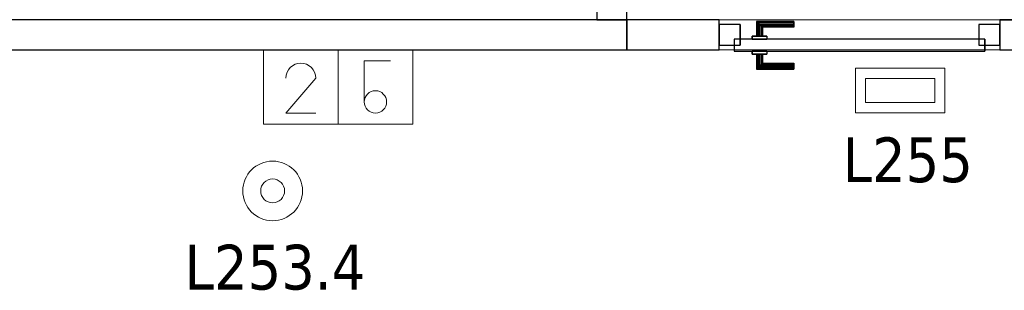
# Model space of a CAD drawing. Header units: metres. Extents: x 397.7 to 427.5, y 12.7 to 28.4.
# Tile 44 of 145: x 411.6 to 414.9, y 17.3 to 18.2. Entities that reach past the tile are written whole.
import ezdxf

# ---------------------------------------------------------------- set-up
doc = ezdxf.new("R2010")
doc.units = ezdxf.units.M
doc.layers.add('01_CARPINTERIA', color=5, linetype='Continuous', lineweight=25, true_color=0x0000ff)
for name, color, linetype, lineweight in [('A-DETL-GENF-OTLN', 7, 'Continuous', 18), ('A-GENM-____-OTLN', 7, 'Continuous', 18), ('A-WALL-____-MCUT', 7, 'Continuous', 25), ('A-WALL-____-OTLN', 7, 'Continuous', 25), ('E-LITE-____-IDEN', 7, 'Continuous', 30), ('E-LITE-EQPM-IDEN', 7, 'Continuous', 30)]:
    doc.layers.add(name, color=color, linetype=linetype, lineweight=lineweight)
doc.styles.add('Tahoma_4', font='tahoma.ttf', dxfattribs={"height": 0.15})

# ---------------------------------------------------------------- blocks, each defined once
blk = doc.blocks.new('Family - Mampara P2-152864-05_ENLLUMENAT_P2')
at = {"layer": 'A-WALL-____-MCUT', "color": 253, "true_color": 0xaaaaaa}
for p, q in [((0.31, 0.1), (0, 0.1)), ((0, 0.1), (0, 0)), ((0.31, 0), (0.31, 0.1)), ((3.8128, 0.1), (1.25, 0.1)), ((1.25, 0.1), (1.25, 0)), ((0, 0), (0.31, 0)), ((1.25, 0), (3.8128, 0))]:
    blk.add_line(p, q, dxfattribs=at)
at = {"layer": 'A-WALL-____-OTLN', "color": 253, "true_color": 0xaaaaaa}
for p, q in [((0.31, 0.1), (0, 0.1)), ((0, 0.1), (0, 0)), ((0.31, 0), (0.31, 0.1)), ((1.25, 0.1), (3.8128, 0.1)), ((1.25, 0.1), (1.25, 0)), ((0, 0), (0.31, 0)), ((1.25, 0), (3.8128, 0))]:
    blk.add_line(p, q, dxfattribs=at)
at = {"layer": 'A-WALL-____-OTLN', "color": 253, "lineweight": 18, "true_color": 0xaaaaaa}
blk.add_line((0, 0), (7.0127, 0), dxfattribs=at)
blk = doc.blocks.new('Family - Vano puerta-152868-05_ENLLUMENAT_P2')
at = {"layer": 'A-GENM-____-OTLN', "color": 253, "true_color": 0xaaaaaa}
for p, q in [((414.8471, 18.2155), (413.9071, 18.2155)), ((413.9071, 18.2155), (413.9071, 18.1155)), ((413.9071, 18.2155), (414.8471, 18.2155)), ((413.9071, 18.1155), (413.9071, 18.2155)), ((414.8471, 18.1155), (414.8471, 18.2155)), ((414.8471, 18.1155), (414.8471, 18.2155)), ((413.9071, 18.1155), (414.8471, 18.1155)), ((414.8471, 18.1155), (413.9071, 18.1155))]:
    blk.add_line(p, q, dxfattribs=at)
blk = doc.blocks.new('Family - Evans P2-153024-05_ENLLUMENAT_P2')
at = {"layer": 'A-WALL-____-MCUT', "color": 253, "true_color": 0xaaaaaa}
for p, q in [((0.2213, 0.1), (0, 0.1)), ((0, 0.1), (0, 0)), ((0.2213, 0), (0.2213, 0.1)), ((1.0171, 0.1), (1.0171, 0)), ((3.1257, 0.1), (1.0171, 0.1)), ((3.1491, 0), (3.1257, 0.1)), ((0, 0), (0.2213, 0)), ((1.0171, 0), (3.1491, 0))]:
    blk.add_line(p, q, dxfattribs=at)
at = {"layer": 'A-WALL-____-OTLN', "color": 253, "true_color": 0xaaaaaa}
for p, q in [((3.1257, 0.1), (0, 0.1)), ((0, 0.1), (0, 0)), ((0.2213, 0), (0.2213, 0.1)), ((1.0171, 0.1), (0.2213, 0.1)), ((1.0171, 0), (1.0171, 0.1)), ((3.1491, 0), (3.1257, 0.1)), ((0, 0), (3.1491, 0)), ((0.2213, 0), (1.0171, 0))]:
    blk.add_line(p, q, dxfattribs=at)
at = {"layer": 'A-WALL-____-OTLN', "color": 253, "lineweight": 18, "true_color": 0xaaaaaa}
blk.add_line((0, 0), (3.1491, 0), dxfattribs=at)
blk = doc.blocks.new('Family - LONDR55-XX_ZZ-ARQ-CAA-M3D-Londres55-153028-05_ENLLUMENAT_P2')
at = {"layer": '01_CARPINTERIA', "color": 161, "true_color": 0xaaaaff}
for p, q in [((0.69, 0.1487), (0.69, 0.15)), ((0.69, 0.15), (0.69, 0.1487)), ((0.815, 0.15), (0.69, 0.15)), ((0.69, 0.145), (0.69, 0.1487)), ((0.69, 0.1487), (0.69, 0.145)), ((0.8137, 0.1487), (0.69, 0.1487)), ((0.8137, 0.1487), (0.69, 0.1487)), ((0.69, 0.14), (0.69, 0.145)), ((0.69, 0.145), (0.69, 0.14)), ((0.81, 0.145), (0.69, 0.145)), ((0.81, 0.145), (0.69, 0.145)), ((0.69, 0.135), (0.69, 0.14)), ((0.69, 0.14), (0.69, 0.135)), ((0.69, 0.14), (0.805, 0.14)), ((0.805, 0.14), (0.69, 0.14)), ((0.69, 0.135), (0.69, 0.1313)), ((0.69, 0.1313), (0.69, 0.135)), ((0.8, 0.135), (0.69, 0.135)), ((0.8, 0.135), (0.69, 0.135)), ((0.7963, 0.1313), (0.8, 0.135)), ((0.8, 0.135), (0.7963, 0.1313)), ((0.8, 0.135), (0.805, 0.14)), ((0.805, 0.14), (0.8, 0.135)), ((0.8, 0.1), (0.8, 0.135)), ((0.8, 0.1), (0.8, 0.135)), ((0.81, 0.145), (0.805, 0.14)), ((0.805, 0.14), (0.81, 0.145)), ((0.805, 0.14), (0.805, 0.1)), ((0.805, 0.1), (0.805, 0.14)), ((0.8137, 0.1487), (0.81, 0.145)), ((0.81, 0.145), (0.8137, 0.1487)), ((0.81, 0.1), (0.81, 0.145)), ((0.81, 0.1), (0.81, 0.145)), ((0.815, 0.15), (0.8137, 0.1487)), ((0.8137, 0.1487), (0.815, 0.15)), ((0.8137, 0.1), (0.8137, 0.1487)), ((0.8137, 0.1), (0.8137, 0.1487)), ((0.815, 0.1), (0.815, 0.15)), ((0.69, 0.1313), (0.69, 0.13)), ((0.69, 0.13), (0.69, 0.1313)), ((0.7963, 0.1313), (0.69, 0.1313)), ((0.7963, 0.1313), (0.69, 0.1313)), ((0.795, 0.13), (0.69, 0.13)), ((0.83, 0.1), (0.78, 0.1)), ((0.78, 0.1), (0.83, 0.1)), ((0.78, 0.09), (0.78, 0.1)), ((0.78, 0.09), (0.78, 0.1)), ((0.795, 0.13), (0.7963, 0.1313)), ((0.7963, 0.1313), (0.795, 0.13)), ((0.795, 0.1), (0.795, 0.13)), ((0.7963, 0.1), (0.795, 0.1)), ((0.795, 0.1), (0.7963, 0.1)), ((0.7963, 0.1), (0.7963, 0.1313)), ((0.7963, 0.1), (0.7963, 0.1313)), ((0.8, 0.1), (0.7963, 0.1)), ((0.7963, 0.1), (0.8, 0.1)), ((0.805, 0.1), (0.8, 0.1)), ((0.8, 0.1), (0.805, 0.1)), ((0.81, 0.1), (0.805, 0.1)), ((0.805, 0.1), (0.81, 0.1)), ((0.81, 0.1), (0.8137, 0.1)), ((0.8137, 0.1), (0.81, 0.1)), ((0.8137, 0.1), (0.815, 0.1)), ((0.815, 0.1), (0.8137, 0.1)), ((0.83, 0.09), (0.83, 0.1)), ((0.83, 0.1), (0.83, 0.09)), ((0.07, 0.07), (0, 0.07)), ((0, 0.07), (0, 0)), ((0.07, 0.07), (0, 0.07)), ((0, 0), (0, 0.07)), ((0.89, 0.09), (0.05, 0.09)), ((0.05, 0.09), (0.05, 0.05)), ((0.89, 0.09), (0.05, 0.09)), ((0.05, 0.05), (0.05, 0.09)), ((0.07, 0), (0.07, 0.07)), ((0.07, 0), (0.07, 0.07)), ((0.83, 0.09), (0.78, 0.09)), ((0.78, 0.09), (0.83, 0.09)), ((0.94, 0.07), (0.87, 0.07)), ((0.87, 0.07), (0.87, 0)), ((0.94, 0.07), (0.87, 0.07)), ((0.87, 0), (0.87, 0.07)), ((0.89, 0.05), (0.89, 0.09)), ((0.89, 0.05), (0.89, 0.09)), ((0.94, 0), (0.94, 0.07)), ((0.94, 0), (0.94, 0.07)), ((0.05, 0.05), (0.89, 0.05)), ((0.05, 0.05), (0.89, 0.05)), ((0.78, 0.05), (0.83, 0.05)), ((0.83, 0.05), (0.78, 0.05)), ((0.78, 0.04), (0.78, 0.05)), ((0.78, 0.04), (0.78, 0.05)), ((0.78, 0.04), (0.83, 0.04)), ((0.83, 0.04), (0.78, 0.04)), ((0.7963, 0.04), (0.795, 0.04)), ((0.795, 0.04), (0.7963, 0.04)), ((0.795, 0.01), (0.795, 0.04)), ((0.8, 0.04), (0.7963, 0.04)), ((0.7963, 0.04), (0.8, 0.04)), ((0.7963, 0.0087), (0.7963, 0.04)), ((0.7963, 0.0087), (0.7963, 0.04)), ((0.8, 0.04), (0.805, 0.04)), ((0.805, 0.04), (0.8, 0.04)), ((0.8, 0.005), (0.8, 0.04)), ((0.8, 0.005), (0.8, 0.04)), ((0.805, 0.04), (0.81, 0.04)), ((0.81, 0.04), (0.805, 0.04)), ((0.805, 0.04), (0.805, 0)), ((0.805, 0), (0.805, 0.04)), ((0.81, 0.04), (0.8137, 0.04)), ((0.8137, 0.04), (0.81, 0.04)), ((0.81, -0.005), (0.81, 0.04)), ((0.81, -0.005), (0.81, 0.04)), ((0.8137, 0.04), (0.815, 0.04)), ((0.815, 0.04), (0.8137, 0.04)), ((0.8137, -0.0087), (0.8137, 0.04)), ((0.8137, -0.0087), (0.8137, 0.04)), ((0.815, -0.01), (0.815, 0.04)), ((0.83, 0.04), (0.83, 0.05)), ((0.83, 0.05), (0.83, 0.04)), ((0, 0), (0.07, 0)), ((0, 0), (0.07, 0)), ((0.69, 0.0087), (0.69, 0.01)), ((0.69, 0.01), (0.69, 0.0087)), ((0.69, 0.01), (0.795, 0.01)), ((0.69, 0.005), (0.69, 0.0087)), ((0.69, 0.0087), (0.69, 0.005)), ((0.69, 0.0087), (0.7963, 0.0087)), ((0.69, 0.0087), (0.7963, 0.0087)), ((0.69, 0), (0.69, 0.005)), ((0.69, 0.005), (0.69, 0)), ((0.69, 0.005), (0.8, 0.005)), ((0.69, 0.005), (0.8, 0.005)), ((0.69, -0.005), (0.69, 0)), ((0.69, 0), (0.69, -0.005)), ((0.805, 0), (0.69, 0)), ((0.69, 0), (0.805, 0)), ((0.7963, 0.0087), (0.795, 0.01)), ((0.795, 0.01), (0.7963, 0.0087)), ((0.8, 0.005), (0.7963, 0.0087)), ((0.7963, 0.0087), (0.8, 0.005)), ((0.805, 0), (0.8, 0.005)), ((0.8, 0.005), (0.805, 0)), ((0.805, 0), (0.81, -0.005)), ((0.87, 0), (0.94, 0)), ((0.87, 0), (0.94, 0)), ((0.69, -0.005), (0.69, -0.0087)), ((0.69, -0.0087), (0.69, -0.005)), ((0.69, -0.005), (0.81, -0.005)), ((0.69, -0.005), (0.81, -0.005)), ((0.69, -0.0087), (0.69, -0.01)), ((0.69, -0.01), (0.69, -0.0087)), ((0.69, -0.0087), (0.8137, -0.0087)), ((0.69, -0.0087), (0.8137, -0.0087)), ((0.69, -0.01), (0.815, -0.01)), ((0.81, -0.005), (0.805, 0)), ((0.81, -0.005), (0.8137, -0.0087)), ((0.8137, -0.0087), (0.81, -0.005)), ((0.8137, -0.0087), (0.815, -0.01)), ((0.815, -0.01), (0.8137, -0.0087))]:
    blk.add_line(p, q, dxfattribs=at)
blk = doc.blocks.new('Family - Porta P2-153029-05_ENLLUMENAT_P2')
blk.add_blockref('Family - LONDR55-XX_ZZ-ARQ-CAA-M3D-Londres55-153028-05_ENLLUMENAT_P2', (0, 0))
blk = doc.blocks.new('Family - Evans P2-153319-05_ENLLUMENAT_P2')
at = {"layer": 'A-WALL-____-MCUT', "color": 253, "true_color": 0xaaaaaa}
for p, q in [((14.3056, 0.1), (6.0299, 0.1)), ((14.3056, 0), (14.3056, 0.1)), ((6.0299, 0), (14.3056, 0))]:
    blk.add_line(p, q, dxfattribs=at)
at = {"layer": 'A-WALL-____-OTLN', "color": 253, "true_color": 0xaaaaaa}
for p, q in [((14.3056, 0.1), (6.0299, 0.1)), ((14.3056, 0), (14.3056, 0.1)), ((6.0299, 0), (14.3056, 0))]:
    blk.add_line(p, q, dxfattribs=at)
at = {"layer": 'A-WALL-____-OTLN', "color": 253, "lineweight": 18, "true_color": 0xaaaaaa}
blk.add_line((0, 0), (14.3056, 0), dxfattribs=at)
blk = doc.blocks.new('LONDR55-XX_ZZ-ARQ-CAA-M3D-Londres55_ifc-1-05_ENLLUMENAT_P2')
at = {"layer": '01_CARPINTERIA', "color": 253, "lineweight": 18, "true_color": 0xaaaaaa, "rotation": 180}
blk.add_blockref('Family - Porta P2-153029-05_ENLLUMENAT_P2', (414.8471, 18.2005), dxfattribs=at)
at = {"layer": 'A-GENM-____-OTLN', "color": 253, "lineweight": 18, "true_color": 0xaaaaaa}
blk.add_blockref('Family - Vano puerta-152868-05_ENLLUMENAT_P2', (0, 0), dxfattribs=at)
at = {"layer": 'A-WALL-____-OTLN', "color": 253, "lineweight": 18, "true_color": 0xaaaaaa, "rotation": 89.99999999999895}
blk.add_blockref('Family - Evans P2-153024-05_ENLLUMENAT_P2', (413.5971, 18.2155), dxfattribs=at)
at = {"layer": 'A-WALL-____-OTLN', "color": 253, "lineweight": 18, "true_color": 0xaaaaaa}
for name, p in [('Family - Evans P2-153319-05_ENLLUMENAT_P2', (399.2915, 18.1155)), ('Family - Mampara P2-152864-05_ENLLUMENAT_P2', (413.5971, 18.1155))]:
    blk.add_blockref(name, p, dxfattribs=at)
blk = doc.blocks.new('ZYR_06_02_02 Down Superficie - L 03-834902-05_ENLLUMENAT_P2')
at = {"layer": 'A-DETL-GENF-OTLN', "color": 92, "true_color": 0x00c400}
for radius in [0.1, 0.04]:
    blk.add_circle((0, 0), radius, dxfattribs=at)
blk = doc.blocks.new('ZYR_06_03 Emer Sostre Rect - 01 Emergencia Superficie 01-829055-05_ENLLUMENAT_P2')
at = {"layer": 'A-DETL-GENF-OTLN', "color": 6, "true_color": 0xff00ff}
for p, q in [((-0.15, 0.075), (0.15, 0.075)), ((-0.15, -0.075), (-0.15, 0.075)), ((0.15, 0.075), (0.15, -0.075)), ((-0.1157, 0.0407), (0.1157, 0.0407)), ((-0.1157, -0.0407), (-0.1157, 0.0407)), ((0.1157, 0.0407), (0.1157, -0.0407)), ((0.1157, -0.0407), (-0.1157, -0.0407)), ((0.15, -0.075), (-0.15, -0.075))]:
    blk.add_line(p, q, dxfattribs=at)
blk = doc.blocks.new('ZYR_06_01 Mecanismes Doble - 01 Interruptor Doble-881256-05_ENLLUMENAT_P2')
at = {"layer": 'A-DETL-GENF-OTLN', "color": 92, "true_color": 0x00c400}
for p, q in [((-0.3246, 0), (0.1754, 0)), ((-0.3246, -0.25), (-0.3246, 0)), ((-0.0746, 0), (-0.0746, -0.25)), ((0.1754, 0), (0.1754, -0.25)), ((0.1004, -0.0375), (0.0129, -0.0375)), ((0.0129, -0.0375), (0.0129, -0.175)), ((-0.1496, -0.095), (-0.2496, -0.2125)), ((-0.2496, -0.2125), (-0.1496, -0.2125)), ((0.1754, -0.25), (-0.3246, -0.25))]:
    blk.add_line(p, q, dxfattribs=at)
blk.add_circle((0.0504, -0.175), 0.0375, dxfattribs=at)
blk.add_arc((-0.1996, -0.095), 0.05, 360, 180, dxfattribs=at)

msp = doc.modelspace()

# ---------------------------------------------------------------- block references
at = {"lineweight": 5}
msp.add_blockref('LONDR55-XX_ZZ-ARQ-CAA-M3D-Londres55_ifc-1-05_ENLLUMENAT_P2', (0, 0), dxfattribs=at)
at = {"layer": 'A-DETL-GENF-OTLN', "color": 92, "true_color": 0x00c400}
for name, p in [('ZYR_06_01 Mecanismes Doble - 01 Interruptor Doble-881256-05_ENLLUMENAT_P2', (412.7045, 18.1155)), ('ZYR_06_02_02 Down Superficie - L 03-834902-05_ENLLUMENAT_P2', (412.4105, 17.6423))]:
    msp.add_blockref(name, p, dxfattribs=at)
at = {"layer": 'A-DETL-GENF-OTLN', "color": 6, "true_color": 0xff00ff}
msp.add_blockref('ZYR_06_03 Emer Sostre Rect - 01 Emergencia Superficie 01-829055-05_ENLLUMENAT_P2', (414.5134, 17.9788), dxfattribs=at)

# ---------------------------------------------------------------- texts
at = {"layer": 'E-LITE-EQPM-IDEN', "insert": (412.1155, 17.4619), "char_height": 0.15, "width": 0.721519, "attachment_point": 1, "style": 'Tahoma_4'}
msp.add_mtext('L253.4', dxfattribs=at)

# ---------------------------------------------------------------- next in the draw order: texts
at = {"layer": 'E-LITE-____-IDEN', "insert": (414.3207, 17.8217), "char_height": 0.15, "width": 0.517088, "attachment_point": 1, "style": 'Tahoma_4', "bg_fill": 3, "box_fill_scale": 1.25, "bg_fill_color": 256, "bg_fill_true_color": 13158600, "bg_fill_transparency": 0}
msp.add_mtext('L255', dxfattribs=at)

doc.saveas('drawing.dxf')
